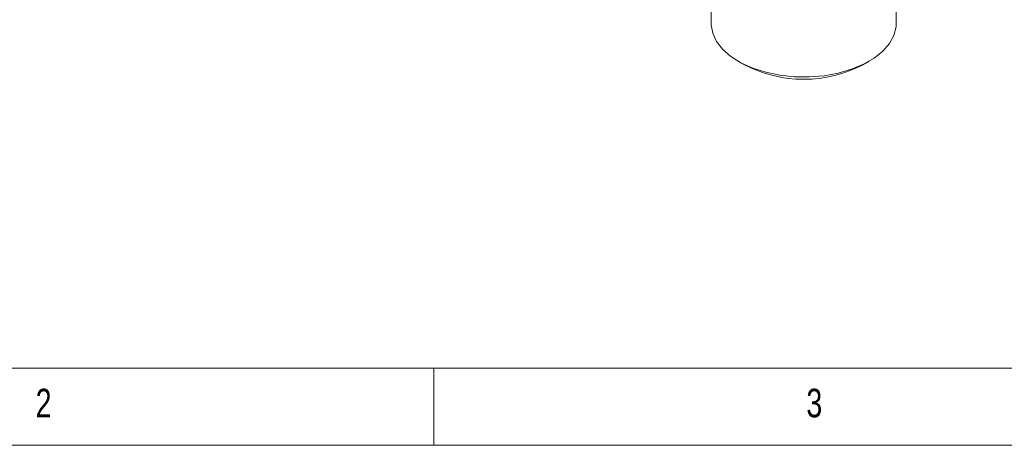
# Model space of a CAD drawing. Header units: millimetres. Extents: x -72 to 415, y 5 to 292.
# Tile 8 of 59: x 83 to 147, y 5 to 33. Entities that reach past the tile are written whole.
import ezdxf

# ---------------------------------------------------------------- set-up
doc = ezdxf.new("R2010")
doc.units = ezdxf.units.MM
doc.styles.add('SLDTEXTSTYLE0', font='TXT', dxfattribs={"width": 0.75})

msp = doc.modelspace()

# ---------------------------------------------------------------- linework, layer by layer
at = {"color": 7, "linetype": 'Continuous', "lineweight": 15}
for p, q in [((127.996, 36.232), (127.996, 32.359)), ((139.996, 32.359), (139.996, 36.232)), ((129.752, 29.91), (130.106, 29.706)), ((137.885, 29.706), (138.239, 29.91))]:
    msp.add_line(p, q, dxfattribs=at)
at = {"color": 7, "linetype": 'Continuous', "lineweight": 0}
for p, q in [((9.996, 10), (245, 10)), ((110, 10), (110, 5)), ((5, 5), (415, 5))]:
    msp.add_line(p, q, dxfattribs=at)
at = {"color": 7, "linetype": 'Continuous', "lineweight": 15, "flags": 128}
msp.add_lwpolyline([(127.996, 32.359), (127.997, 32.289), (128.094, 31.734), (128.344, 31.196), (128.74, 30.688), (129.272, 30.223), (129.927, 29.813), (130.687, 29.469), (131.533, 29.2), (132.443, 29.013), (133.392, 28.913), (134.358, 28.901), (135.314, 28.98), (136.236, 29.146), (137.1, 29.395), (137.883, 29.72), (138.566, 30.115), (139.13, 30.567), (139.562, 31.066), (139.849, 31.598), (139.985, 32.15), (139.996, 32.359)], dxfattribs=at)
at = {"color": 7, "linetype": 'Continuous', "lineweight": 15}
msp.add_arc((133.996, 37.114), 8.368, 242.29948, 297.70052, dxfattribs=at)

# ---------------------------------------------------------------- texts
at = {"color": 7, "linetype": 'Continuous', "lineweight": 0, "char_height": 1.852, "attachment_point": 1, "style": 'SLDTEXTSTYLE0'}
for s, insert in [('2', (84.167, 8.668)), ('3', (134.167, 8.668))]:
    msp.add_mtext(s, dxfattribs=dict(at, insert=insert))

doc.saveas('drawing.dxf')
